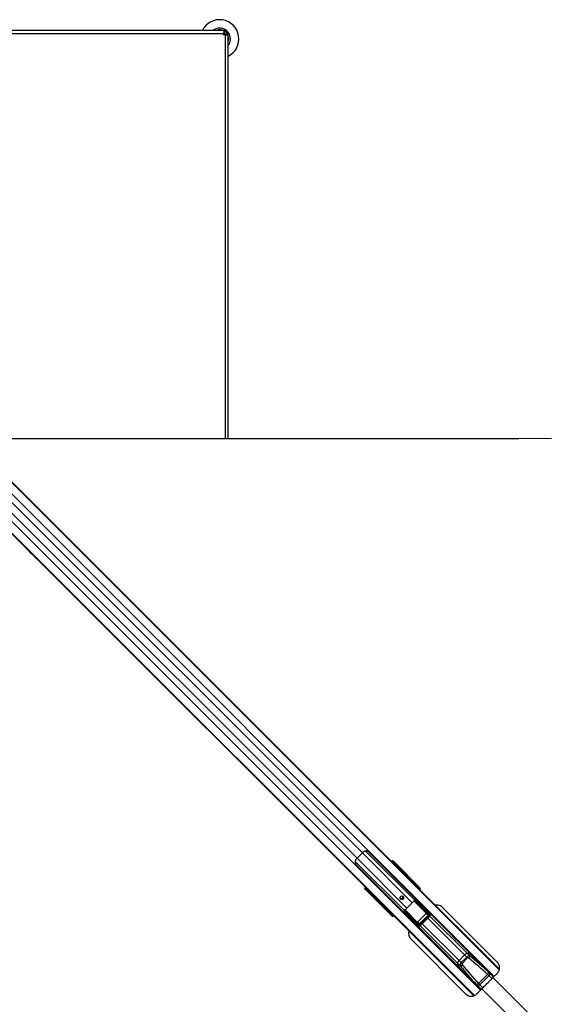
# Model space of a CAD drawing. Header units: millimetres. Extents: x 10 to 10348, y 8 to 8288.
# Tile 97 of 129: x 3797 to 4488, y 6999 to 8288. Entities that reach past the tile are written whole.
import ezdxf

# ---------------------------------------------------------------- set-up
doc = ezdxf.new("R2010")
doc.units = ezdxf.units.MM

msp = doc.modelspace()

# ---------------------------------------------------------------- linework, layer by layer
at = {"color": 7, "linetype": 'Continuous', "lineweight": 25}
for p, q in [((4064.27, 8273.66), (3167.1, 8273.66)), ((4064.27, 8273.66), (4064.27, 8271.66)), ((4066.87, 8273.66), (4064.27, 8273.66)), ((4066.87, 8273.66), (4066.87, 8271.66)), ((3167.69, 8269.66), (4063.69, 8269.66)), ((4063.69, 8267.66), (4063.69, 8269.66)), ((4065.69, 8267.66), (4063.69, 8267.66)), ((4066.87, 8271.66), (4064.27, 8271.66)), ((4067.69, 8270.84), (4069.69, 8270.84)), ((4067.69, 8270.84), (4067.69, 8268.24)), ((4069.69, 8268.24), (4067.69, 8268.24)), ((4069.69, 8270.84), (4069.69, 8268.24)), ((4069.69, 7739.13), (4069.69, 8268.24)), ((3729.93, 7739.35), (4299.62, 7169.67)), ((3695.99, 7705.41), (3807.63, 7593.78)), ((3807.63, 7593.78), (3810.88, 7590.52)), ((3810.88, 7590.52), (3812.77, 7588.64)), ((3810.88, 7590.52), (3812.77, 7588.64)), ((3812.77, 7588.64), (3818.14, 7583.26)), ((3818.14, 7583.26), (4266.1, 7135.31)), ((4245.2, 7197.11), (4238.24, 7190.14)), ((4416.97, 7034.99), (4253.6, 7198.36)), ((4236.99, 7181.74), (4400.36, 7018.37)), ((4284.61, 7187), (4285.95, 7185.66)), ((4285.86, 7186.05), (4284.61, 7187)), ((4286.55, 7183.8), (4285.92, 7184.28)), ((4285.95, 7185.66), (4286.57, 7185.19)), ((4310.35, 7160.38), (4287.67, 7183.06)), ((4288.49, 7183.41), (4319.63, 7152.27)), ((4288.73, 7183.38), (4320.51, 7151.6)), ((4299.62, 7169.67), (4301.77, 7167.51)), ((4301.77, 7167.51), (4308.45, 7160.84)), ((4307.23, 7161.78), (4309.88, 7158.93)), ((4307.23, 7161.78), (4309.39, 7159.62)), ((4308.45, 7160.84), (4309.53, 7159.76)), ((4309.39, 7159.62), (4309.64, 7159.37)), ((4309.39, 7159.62), (4309.69, 7159.3)), ((4309.53, 7159.76), (4424.41, 7044.87)), ((4309.69, 7159.3), (4309.64, 7159.37)), ((4309.64, 7159.37), (4310.72, 7158.29)), ((4313.83, 7156.32), (4310.51, 7160.33)), ((4310.9, 7158.02), (4310.72, 7158.29)), ((4311.2, 7160.35), (4314.51, 7156.34)), ((4315.05, 7155.81), (4312.69, 7158.78)), ((4312.73, 7158.72), (4312.69, 7158.78)), ((4315.08, 7155.77), (4312.73, 7158.72)), ((4314.16, 7155.64), (4313.71, 7156.08)), ((4314.69, 7155.11), (4314.16, 7155.64)), ((4314.51, 7156.34), (4315.05, 7155.81)), ((4314.67, 7154.62), (4314.92, 7154.87)), ((4315.08, 7155.77), (4315.05, 7155.81)), ((4317.82, 7152.28), (4315.5, 7155.09)), ((4316.25, 7155.04), (4318.51, 7152.3)), ((4319.01, 7151.81), (4317.42, 7153.8)), ((4317.46, 7153.76), (4317.42, 7153.8)), ((4319.04, 7151.77), (4317.46, 7153.76)), ((4317.57, 7151.9), (4317.71, 7152.04)), ((4317.57, 7151.9), (4318.02, 7151.45)), ((4317.71, 7152.04), (4318.16, 7151.59)), ((4318.16, 7151.59), (4318.02, 7151.45)), ((4318.64, 7151.11), (4318.16, 7151.59)), ((4318.51, 7152.3), (4319.01, 7151.81)), ((4319.01, 7151.81), (4319.04, 7151.77)), ((4319.63, 7152.27), (4320.51, 7151.6)), ((4249.68, 7149.4), (4248.35, 7150.73)), ((4249.29, 7149.49), (4248.35, 7150.73)), ((4250.16, 7148.77), (4249.68, 7149.4)), ((4251.06, 7149.43), (4251.54, 7148.8)), ((4283.07, 7115.72), (4251.94, 7146.85)), ((4251.96, 7146.61), (4283.74, 7114.83)), ((4252.28, 7147.67), (4274.97, 7124.99)), ((4318.02, 7151.45), (4318.5, 7150.97)), ((4318.5, 7150.97), (4318.64, 7151.11)), ((4318.74, 7150.73), (4318.88, 7150.87)), ((4266.1, 7135.31), (4268.25, 7133.16)), ((4268.25, 7133.16), (4274.56, 7126.84)), ((4276.38, 7125.46), (4273.96, 7127.72)), ((4273.96, 7127.72), (4277.11, 7124.57)), ((4274.56, 7126.84), (4275.64, 7125.76)), ((4275.64, 7125.76), (4391.12, 7010.29)), ((4310.38, 7131.93), (4303.42, 7124.96)), ((4331.17, 7116.61), (4313.95, 7133.83)), ((4314.19, 7134.3), (4331.41, 7117.08)), ((4332.51, 7117.08), (4315.18, 7134.37)), ((4316.48, 7134.49), (4333.44, 7117.57)), ((4324.18, 7127.45), (4331.22, 7120.42)), ((4421.84, 7053.85), (4349.94, 7125.94)), ((4279, 7120.83), (4275, 7124.15)), ((4275.01, 7124.84), (4279.02, 7121.52)), ((4276.56, 7122.66), (4279.54, 7120.29)), ((4276.56, 7122.66), (4276.63, 7122.61)), ((4276.62, 7122.61), (4279.58, 7120.26)), ((4277.11, 7124.57), (4277.3, 7124.45)), ((4279.54, 7120.29), (4279, 7120.83)), ((4279.26, 7121.63), (4279.71, 7121.18)), ((4279.71, 7121.18), (4280.24, 7120.66)), ((4280.26, 7119.84), (4283.06, 7117.52)), ((4283.04, 7116.84), (4280.31, 7119.1)), ((4280.47, 7120.42), (4280.73, 7120.68)), ((4281.54, 7117.92), (4283.54, 7116.34)), ((4281.58, 7117.89), (4283.58, 7116.3)), ((4283.54, 7116.34), (4283.04, 7116.84)), ((4283.74, 7114.83), (4283.07, 7115.72)), ((4283.3, 7117.64), (4283.44, 7117.78)), ((4283.75, 7117.19), (4283.3, 7117.64)), ((4283.89, 7117.33), (4283.44, 7117.78)), ((4283.89, 7117.33), (4283.75, 7117.19)), ((4283.75, 7117.19), (4284.24, 7116.7)), ((4284.38, 7116.84), (4283.89, 7117.33)), ((4284.24, 7116.7), (4284.38, 7116.84)), ((4284.47, 7116.47), (4284.61, 7116.61)), ((4284.61, 7116.61), (4284.7, 7116.71)), ((4300.61, 7120.05), (4300.71, 7121.17)), ((4317.78, 7101.91), (4300.86, 7118.87)), ((4300.98, 7120.16), (4318.26, 7102.84)), ((4318.27, 7103.93), (4301.05, 7121.15)), ((4301.51, 7121.4), (4318.73, 7104.17)), ((4317.36, 7106.64), (4328.7, 7117.98)), ((4328.81, 7117.87), (4317.47, 7106.53)), ((4319.6, 7103.97), (4331.37, 7115.74)), ((4331.58, 7115.53), (4319.81, 7103.76)), ((4319.84, 7102.71), (4332.63, 7115.51)), ((4320.78, 7101.77), (4333.57, 7114.56)), ((4328.7, 7117.98), (4328.81, 7117.87)), ((4328.78, 7118.6), (4331.17, 7116.61)), ((4331.37, 7115.74), (4328.81, 7117.87)), ((4330.89, 7121.07), (4330.73, 7120.91)), ((4330.9, 7121.06), (4330.74, 7120.9)), ((4333.44, 7117.57), (4331.22, 7120.42)), ((4331.37, 7115.74), (4331.58, 7115.53)), ((4333.65, 7117.33), (4331.45, 7120.16)), ((4361.79, 7089.81), (4331.48, 7120.13)), ((4307.9, 7111.16), (4314.92, 7104.12)), ((4314.43, 7104.61), (4314.27, 7104.45)), ((4314.44, 7104.6), (4314.28, 7104.44)), ((4314.92, 7104.12), (4317.78, 7101.91)), ((4315.18, 7103.89), (4318.01, 7101.7)), ((4315.21, 7103.87), (4345.53, 7073.55)), ((4318.73, 7104.17), (4316.75, 7106.56)), ((4317.36, 7106.64), (4317.47, 7106.53)), ((4317.47, 7106.53), (4319.6, 7103.97)), ((4319.6, 7103.97), (4319.81, 7103.76)), ((4308.55, 7084.55), (4380.45, 7012.45)), ((4308.56, 7084.54), (4308.55, 7084.55)), ((4308.56, 7084.54), (4380.47, 7012.44)), ((4389.1, 7062.5), (4369.21, 7082.39)), ((4352.95, 7066.13), (4372.84, 7046.24)), ((4371.62, 7056.53), (4378.82, 7063.72)), ((4381.63, 7060.91), (4378.82, 7063.72)), ((4385.96, 7062.11), (4382.26, 7065.81)), ((4412.69, 7038.78), (4388.01, 7063.45)), ((4373.23, 7049.38), (4369.53, 7053.08)), ((4374.44, 7053.71), (4371.62, 7056.53)), ((4374.44, 7053.71), (4381.63, 7060.91)), ((4375.57, 7052.58), (4374.44, 7053.71)), ((4382.76, 7059.78), (4375.57, 7052.58)), ((4382.76, 7059.78), (4381.63, 7060.91)), ((4396.57, 7022.65), (4371.89, 7047.33)), ((4397.08, 7026.48), (4408.86, 7038.26)), ((4410.63, 7036.53), (4398.81, 7024.71)), ((4416.67, 7034.8), (4412.69, 7038.78)), ((4415.96, 7033.98), (4421.77, 7039.74)), ((4380.47, 7012.44), (4380.45, 7012.45)), ((4380.47, 7012.44), (4382.93, 7010.72)), ((4394.52, 7012.49), (4401.32, 7019.35)), ((4400.54, 7018.68), (4396.57, 7022.65))]:
    msp.add_line(p, q, dxfattribs=at)
at = {"color": 8, "linetype": 'Continuous', "lineweight": 25}
for p, q in [((4065.69, 8267.66), (4065.69, 7739.13)), ((3721, 7732.24), (4417.61, 7035.62)), ((3729.54, 7738.96), (4424.24, 7044.26)), ((3729.8, 7739.21), (4307.23, 7161.78)), ((3696.38, 7705.8), (4391.68, 7010.5)), ((3703.11, 7714.35), (4399.72, 7017.73)), ((3696.13, 7705.55), (4273.96, 7127.72)), ((3745.27, 7697.04), (4245.2, 7197.11)), ((3738.31, 7690.08), (4238.24, 7190.14)), ((4245.2, 7197.11), (4310.38, 7131.93)), ((4249.19, 7199.7), (4313.7, 7135.19)), ((4235.64, 7186.16), (4300.16, 7121.64)), ((4238.24, 7190.14), (4303.42, 7124.96)), ((4285.98, 7183.3), (4286.55, 7183.8)), ((4287.67, 7183.06), (4286.9, 7182.38)), ((4309.7, 7159.59), (4310.35, 7160.38)), ((4310.49, 7160.31), (4309.8, 7159.49)), ((4310.72, 7158.29), (4424.35, 7044.66)), ((4313.46, 7155.83), (4313.71, 7156.08)), ((4314.16, 7155.64), (4313.9, 7155.38)), ((4314.43, 7154.85), (4314.69, 7155.11)), ((4314.92, 7154.87), (4314.69, 7155.11)), ((4314.8, 7154.48), (4315.37, 7155.16)), ((4315.5, 7155.09), (4314.91, 7154.38)), ((4315.47, 7155.26), (4315.18, 7155.55)), ((4251.54, 7148.8), (4252.04, 7149.36)), ((4252.96, 7148.44), (4252.28, 7147.67)), ((4318.5, 7150.97), (4318.74, 7150.73)), ((4318.64, 7151.11), (4318.88, 7150.87)), ((4318.7, 7150.58), (4318.71, 7150.59)), ((4328.66, 7118.37), (4312.63, 7134.4)), ((4312.83, 7134.55), (4328.78, 7118.6)), ((4313.65, 7135.06), (4314.17, 7134.64)), ((4274.97, 7124.99), (4275.75, 7125.65)), ((4275.86, 7125.54), (4275.04, 7124.86)), ((4277.11, 7124.57), (4391.32, 7010.36)), ((4279.26, 7121.63), (4279.52, 7121.89)), ((4279.58, 7120.26), (4279.54, 7120.29)), ((4279.96, 7121.44), (4279.71, 7121.18)), ((4279.79, 7120.16), (4280.09, 7119.87)), ((4280.19, 7119.98), (4280.86, 7120.54)), ((4280.24, 7120.66), (4280.49, 7120.91)), ((4280.47, 7120.42), (4280.24, 7120.66)), ((4280.97, 7120.44), (4280.26, 7119.84)), ((4283.58, 7116.3), (4283.54, 7116.34)), ((4284.47, 7116.47), (4284.24, 7116.7)), ((4284.61, 7116.61), (4284.38, 7116.84)), ((4284.75, 7116.63), (4284.76, 7116.64)), ((4300, 7119.86), (4300.65, 7119.37)), ((4316.75, 7106.56), (4300.81, 7122.5)), ((4300.98, 7122.68), (4316.98, 7106.68)), ((4333.57, 7114.56), (4332.63, 7115.51)), ((4333.54, 7114.53), (4382.26, 7065.81)), ((4320.78, 7101.77), (4319.84, 7102.71)), ((4320.81, 7101.8), (4369.53, 7053.08)), ((4323.58, 7104.57), (4371.62, 7056.53)), ((4330.77, 7111.76), (4378.82, 7063.72)), ((4410.64, 7036.59), (4414.58, 7032.65)), ((4398.76, 7024.71), (4402.7, 7020.77))]:
    msp.add_line(p, q, dxfattribs=at)
at = {"color": 7, "linetype": 'Continuous', "lineweight": 25, "flags": 128}
for points in [[(4064.84, 8267.66), (4064.59, 8267.95), (4063.69, 8268.81)], [(4492.47, 7739.34), (4449.64, 7739.31), (4406.8, 7739.29), (4363.97, 7739.27), (4321.14, 7739.25), (4278.3, 7739.23), (4235.47, 7739.21), (4192.64, 7739.19), (4149.8, 7739.17), (4106.97, 7739.15), (4064.14, 7739.13), (4021.31, 7739.11), (3978.47, 7739.09), (3935.64, 7739.07), (3892.81, 7739.05), (3849.97, 7739.03), (3807.14, 7739.01), (3764.31, 7738.99), (3736.1, 7738.98)], [(4288.49, 7183.41), (4288.43, 7183.44), (4288.36, 7183.44), (4288.27, 7183.43), (4288.16, 7183.39), (4288.04, 7183.33), (4287.92, 7183.26), (4287.8, 7183.17), (4287.67, 7183.06)], [(4251.94, 7146.85), (4251.91, 7146.91), (4251.9, 7146.99), (4251.92, 7147.08), (4251.96, 7147.18), (4252.01, 7147.3), (4252.09, 7147.42), (4252.18, 7147.55), (4252.28, 7147.67)], [(4295.15, 7136.66), (4294.65, 7137.43), (4294.49, 7138.36), (4294.7, 7139.29), (4295.25, 7140.09), (4296.05, 7140.64), (4296.99, 7140.86), (4297.91, 7140.7), (4298.68, 7140.2), (4299.18, 7139.43), (4299.34, 7138.5), (4299.13, 7137.57), (4298.58, 7136.77), (4297.78, 7136.22), (4296.84, 7136), (4295.92, 7136.16), (4295.15, 7136.66)], [(4369.21, 7082.39), (4369.21, 7082.4), (4368.45, 7083.12), (4367.23, 7084.28), (4365.73, 7085.71), (4364.95, 7086.47), (4364.2, 7087.21), (4363.51, 7087.91), (4362.89, 7088.55), (4361.98, 7089.53), (4361.6, 7089.98), (4361.79, 7089.81), (4361.79, 7089.81)], [(4345.53, 7073.55), (4345.53, 7073.55), (4345.37, 7073.74), (4345.82, 7073.36), (4346.79, 7072.45), (4347.43, 7071.84), (4348.14, 7071.14), (4348.88, 7070.39), (4349.64, 7069.61), (4351.06, 7068.11), (4352.22, 7066.89), (4352.95, 7066.13), (4352.95, 7066.13)]]:
    msp.add_lwpolyline(points, dxfattribs=at)
at = {"color": 8, "linetype": 'Continuous', "lineweight": 25, "flags": 128}
msp.add_lwpolyline([(4063.81, 8270.29), (4065.18, 8269.15), (4066.31, 8267.79)], dxfattribs=at)
at = {"color": 7, "linetype": 'Continuous', "lineweight": 25}
for centre, radius, start, end in [((4058.46, 8262.43), 25.21, 296.45121, 153.54879), ((4058.46, 8262.43), 14.18, 90, 127.61713), ((4058.46, 8262.43), 11.91, 70.58498, 109.41502), ((4058.46, 8262.43), 14.18, 322.38287, 90), ((4058.46, 8262.43), 9.83, 33.60963, 56.41895), ((4058.46, 8262.43), 11.91, 39.18077, 50.81923), ((4058.46, 8262.43), 11.91, 340.58498, 19.41502), ((4261.11, 7181.24), 22.47, 127.85779, 135.08241), ((4254.1, 7174.23), 22.47, 134.91759, 142.14221), ((4285.22, 7184.99), 0.99, 314.43581, 43.23993), ((4285.85, 7184.51), 0.99, 314.43773, 43.24156), ((4301.88, 7154.27), 9.29, 33.24235, 44.95654), ((4302.96, 7153.19), 9.29, 33.243, 44.95589), ((4310.62, 7160.72), 0.434, 231.72792, 251.74624), ((4310.61, 7160.71), 0.393, 232.74226, 255.22492), ((4311.24, 7160.41), 0.0808, 238.61384, 294.54236), ((4312.73, 7158.86), 0.0895, 240.88001, 298.90619), ((4314.18, 7155.98), 0.491, 47.34707, 136.11965), ((4315.64, 7155.5), 0.433, 231.71628, 251.75788), ((4316.01, 7155.66), 0.667, 217.04969, 229.04154), ((4316.29, 7155.14), 0.111, 245.66025, 306.31904), ((4317.47, 7153.91), 0.119, 247.04439, 308.19548), ((4318.18, 7151.94), 0.49, 47.34059, 136.13337), ((4250.36, 7150.12), 0.99, 226.76007, 315.56419), ((4250.83, 7149.49), 0.99, 226.75844, 315.56227), ((4296.28, 7138.92), 1.64, 169.33206, 318.57552), ((4296.24, 7139.11), 2.52, 237.66887, 32.33113), ((4296.41, 7139.06), 1.64, 311.94071, 100.15171), ((4281.12, 7133.41), 9.29, 225.04217, 236.62305), ((4282.2, 7132.34), 9.29, 225.04346, 236.75765), ((4289.28, 7153.05), 29.85, 314.96303, 320.39564), ((4314.34, 7134.16), 0.505, 108.68469, 219.92111), ((4314.49, 7133.85), 0.546, 123.97082, 181.3742), ((4315.13, 7134.51), 0.96, 172.41313, 192.66513), ((4315.91, 7134.34), 0.729, 147.16756, 177.56804), ((4315.82, 7134.43), 0.306, 26.51556, 60.37638), ((4274.63, 7124.74), 0.393, 14.77508, 37.25774), ((4274.63, 7124.72), 0.434, 18.25376, 38.27208), ((4274.93, 7124.1), 0.0808, 335.45764, 31.38616), ((4276.49, 7122.61), 0.0895, 331.09381, 29.11999), ((4279.36, 7121.17), 0.491, 133.88035, 222.65293), ((4279.68, 7119.34), 0.667, 40.95846, 52.95031), ((4279.85, 7119.71), 0.433, 18.24212, 38.28372), ((4280.21, 7119.05), 0.111, 323.68096, 24.33975), ((4281.43, 7117.88), 0.119, 321.80452, 22.95561), ((4283.4, 7117.17), 0.49, 133.86663, 222.65941), ((4301.01, 7119.44), 0.729, 92.43196, 122.83244), ((4300.92, 7119.52), 0.306, 209.62362, 243.48444), ((4301.19, 7121.01), 0.505, 50.07889, 161.31531), ((4300.84, 7120.22), 0.96, 77.33487, 97.58687), ((4301.5, 7120.85), 0.546, 88.6258, 146.02918), ((4282.29, 7146.06), 29.85, 309.60436, 315.03697), ((4328.51, 7118.59), 0.273, 304.03168, 1.31335), ((4331.72, 7116.62), 0.546, 124.00024, 181.34479), ((4333.41, 7116.47), 1.09, 88.73802, 146.07696), ((4316.75, 7106.84), 0.273, 268.68665, 325.96832), ((4318.87, 7101.93), 1.09, 123.92304, 181.26198), ((4318.72, 7103.63), 0.546, 88.65521, 145.99976), ((4383.38, 7060.1), 5.82, 101.0614, 141.51421), ((4380.3, 7052.83), 13.13, 54.01742, 81.40351), ((4380.74, 7054.02), 11.89, 38.44772, 82.66694), ((4380.6, 7063.25), 5.48, 315.52826, 348.01805), ((4375.25, 7051.97), 5.82, 128.48579, 168.9386), ((4382.52, 7055.05), 13.13, 188.59649, 215.98258), ((4381.45, 7054.68), 12.03, 187.60527, 231.28008), ((4372.1, 7054.74), 5.48, 281.98195, 314.47174), ((4406, 7045.25), 0.5, 45, 117.5424), ((4406.28, 7041.61), 4.23, 307.59395, 350.41496), ((4390.09, 7029.34), 0.5, 152.4576, 225), ((4393.73, 7029.06), 4.23, 279.58504, 322.40605)]:
    msp.add_arc(centre, radius, start, end, dxfattribs=at)
at = {"color": 8, "linetype": 'Continuous', "lineweight": 25}
for centre, radius, start, end in [((4319.52, 7151.44), 0.841, 82.28503, 139.93561), ((4314.57, 7146.43), 5.87, 41.25138, 45.15225), ((4283.91, 7115.83), 0.841, 130.06439, 187.71497), ((4288.92, 7120.77), 5.87, 224.84775, 228.74862)]:
    msp.add_arc(centre, radius, start, end, dxfattribs=at)
at = {"color": 7, "linetype": 'Continuous', "lineweight": 25}
for centre, major_axis, ratio, start_param, end_param in [((4282.52, 7184.84), (2.12, 2.12), 0.3332373, 0.0460032, 1.1020644), ((4287.86, 7184.06), (2.16, -2.09), 0.0437882, 1.198143, 2.7936891), ((4287.21, 7183.14), (0.785, -0.639), 0.2458274, 1.1617505, 2.7572966), ((4287.91, 7183.86), (1.44, -1.39), 0.0437882, 1.198143, 2.7936891), ((4243.05, 7113.1), (111.12, -111.12), 0.5090905, 1.5009832, 1.5707963), ((4245.2, 7110.94), (111.12, -111.12), 0.5090905, 1.5009832, 1.5707963), ((4250.5, 7152.82), (2.12, 2.12), 0.3332373, 2.0395283, 3.0955894), ((4310.09, 7158.83), (-0.84, 0.881), 0.0657772, 1.3924264, 3.4878285), ((4309.73, 7160.76), (0.707, 0.707), 0.7189668, 4.8869219, 4.9129515), ((4309.9, 7160.59), (0.884, 0.884), 0.5038084, 4.8869219, 4.9129515), ((4340.23, 7129.9), (-35.43, 37.2), 0.0008553, 0.6112874, 0.6811213), ((4340.41, 7130.07), (-35.61, 37.02), 0.0006506, 0.6130152, 0.6828491), ((4313.65, 7156.15), (0.177, 0.177), 0.3707577, 4.712389, 6.2482787), ((4313.97, 7155.82), (0.53, 0.53), 0.3488464, 4.712389, 6.2482787), ((4314.51, 7155.28), (0.53, 0.53), 0.3269351, 4.712389, 6.2482787), ((4316.03, 7154.47), (-0.53, 0.807), 0.7739721, 0.0350654, 0.2290661), ((4315.99, 7154.56), (-0.412, 0.606), 0.6786266, 0.0317964, 0.2257971), ((4340.23, 7129.9), (-35.43, 37.2), 0.0008553, 0.8280151, 0.8721642), ((4340.41, 7130.07), (-35.61, 37.02), 0.0006506, 0.8297429, 0.873892), ((4317.64, 7152.11), (0.177, 0.177), 0.3707577, 4.712389, 6.2482787), ((4317.97, 7151.78), (0.53, 0.53), 0.3488464, 4.712389, 6.2482787), ((4318.47, 7151.28), (0.53, 0.53), 0.3269351, 4.712389, 6.2482787), ((4318.18, 7150.88), (1.64, 1.17), 0.9315113, 4.8646233, 6.4365756), ((4319, 7150.26), (1.85, 0.87), 0.9070391, 5.0270761, 6.5990284), ((4251.29, 7147.49), (-2.09, 2.16), 0.0437882, 0.3479035, 1.9434496), ((4251.49, 7147.44), (-1.39, 1.44), 0.0437882, 0.3479035, 1.9434496), ((4252.2, 7148.13), (-0.639, 0.785), 0.2458274, 0.3842961, 1.9798422), ((4322.67, 7191.87), (110.67, -110.67), 0.511129, 4.712389, 4.7822022), ((4324.82, 7189.73), (110.67, -110.67), 0.511129, 4.712389, 4.7813953), ((4284.15, 7157.57), (41.6, -33.9), 0.0110023, 0.7814777, 0.8206809), ((4315.65, 7130.66), (-2.88, 2.88), 0.8216782, 5.5267292, 5.8030992), ((4333.89, 7119.05), (95.89, -95.53), 0.0067116, 4.5393487, 4.6176246), ((4274.59, 7125.61), (0.707, 0.707), 0.7189668, 4.5118264, 4.5378561), ((4305.44, 7095.11), (37.2, -35.43), 0.0008553, 2.4604714, 2.5303052), ((4305.27, 7094.93), (37.02, -35.61), 0.0006506, 2.4587436, 2.5285774), ((4274.75, 7125.45), (0.884, 0.884), 0.5038084, 4.5118264, 4.5378561), ((4276.49, 7125.26), (0.881, -0.84), 0.0657772, 5.9369495, 8.0344472), ((4279.52, 7121.37), (0.53, 0.53), 0.3488464, 3.1764992, 4.712389), ((4279.19, 7121.7), (0.177, 0.177), 0.3707577, 3.1764992, 4.712389), ((4280.06, 7120.83), (0.53, 0.53), 0.3269351, 3.1764992, 4.712389), ((4280.88, 7119.32), (0.807, -0.53), 0.7739721, 2.9125265, 3.1065273), ((4280.79, 7119.35), (0.606, -0.412), 0.6786266, 2.9157956, 3.1097963), ((4305.27, 7094.93), (37.02, -35.61), 0.0006506, 2.2677006, 2.3118497), ((4305.44, 7095.11), (37.2, -35.43), 0.0008553, 2.2694285, 2.3135775), ((4283.56, 7117.37), (0.53, 0.53), 0.3488464, 3.1764992, 4.712389), ((4283.24, 7117.7), (0.177, 0.177), 0.3707577, 3.1764992, 4.712389), ((4284.46, 7117.16), (1.17, 1.64), 0.9315113, 2.9882024, 4.5601547), ((4284.06, 7116.87), (0.53, 0.53), 0.3269351, 3.1764992, 4.712389), ((4285.09, 7116.34), (0.87, 1.85), 0.9070391, 2.8257495, 4.3977018), ((4316.3, 7101.45), (-95.53, 95.89), 0.0067116, 4.8071533, 4.8854516), ((4277.77, 7151.19), (-33.9, 41.6), 0.0110023, 2.3209117, 2.3601149), ((4304.69, 7119.7), (-2.88, 2.88), 0.8216782, 0.4800861, 0.7564561), ((4328.48, 7118.2), (0.236, -0.207), 0.7970868, 6.2312804, 7.7723944), ((4328.42, 7118.25), (0.405, -0.365), 0.9161681, 6.2413135, 7.7824275), ((4330.79, 7116.28), (0.597, -0.518), 0.6325845, 6.2301257, 7.7712397), ((4329.85, 7118.96), (-1.51, 1.79), 0.8546341, 4.6645809, 4.8131707), ((4330.68, 7116.39), (0.943, -0.827), 0.7970868, 6.2312804, 7.7723944), ((4331.82, 7116.35), (-0.754, 0.894), 0.8546341, 3.2142689, 4.8131707), ((4332.06, 7116.12), (-1.4, 1.6), 0.940187, 3.2009254, 4.7998272), ((4316.38, 7105.49), (1.79, -1.51), 0.8546341, 4.6116072, 4.7601971), ((4317.09, 7106.93), (-0.365, 0.405), 0.9161681, 1.6423505, 3.1834644), ((4317.15, 7106.87), (-0.207, 0.236), 0.7970868, 1.6523835, 3.1934975), ((4319.23, 7103.29), (1.6, -1.4), 0.940187, 4.6249508, 6.2238526), ((4318.99, 7103.52), (0.894, -0.754), 0.8546341, 4.6116072, 6.210509), ((4318.95, 7104.67), (-0.827, 0.943), 0.7970868, 1.6523835, 3.1934975), ((4319.07, 7104.55), (-0.518, 0.597), 0.6325845, 1.6535383, 3.1946523), ((4383.61, 7058.93), (2.83, 2.83), 0.6985117, 0.2090536, 1.5707963), ((4337.69, 6951.53), (150.12, -150.12), 0.5408496, 1.6261864, 1.77985), ((4376.41, 7051.74), (2.83, 2.83), 0.6985117, 1.5707963, 2.932539), ((4483.82, 7097.65), (150.12, -150.12), 0.5408496, 4.5033353, 4.6569989), ((4376.9, 7051.25), (1.34, -1.34), 0.5289703, 3.1415927, 4.5033353), ((4484.31, 7097.16), (149.48, -149.48), 0.5289703, 4.5033353, 4.6569989), ((4384.1, 7058.44), (1.34, -1.34), 0.5289703, 1.77985, 3.1415927), ((4338.18, 6951.04), (149.48, -149.48), 0.5289703, 1.6261864, 1.77985)]:
    msp.add_ellipse(centre, major_axis=major_axis, ratio=ratio, start_param=start_param, end_param=end_param, dxfattribs=at)
at = {"color": 8, "linetype": 'Continuous', "lineweight": 25}
for centre, major_axis, ratio, start_param, end_param in [((4283.86, 7183.51), (2.12, 2.12), 0.3331675, 0.0458656, 1.1027988), ((4284.53, 7182.85), (1.41, 1.41), 0.3332373, 0.0460032, 0.8278434), ((4317.5, 7151.97), (0.177, 0.177), 0.3707577, 4.158029, 4.712389), ((4251.83, 7151.48), (2.12, 2.12), 0.3331675, 2.0387938, 3.0957271), ((4252.5, 7150.82), (1.41, 1.41), 0.3332373, 2.3137493, 3.0955894), ((4318.05, 7151.25), (0.923, 0.434), 0.9070391, 5.0270761, 5.5756231), ((4325.06, 7124.26), (-14.06, 17.25), 0.0111298, 0.8672635, 0.9272648), ((4283.38, 7117.84), (0.177, 0.177), 0.3707577, 4.712389, 5.266749), ((4284.09, 7117.29), (0.434, 0.923), 0.9070391, 4.0751234, 4.3977018), ((4311.08, 7110.28), (17.25, -14.06), 0.0111298, 2.2143278, 2.2743292)]:
    msp.add_ellipse(centre, major_axis=major_axis, ratio=ratio, start_param=start_param, end_param=end_param, dxfattribs=at)
at = {"color": 7, "linetype": 'Continuous', "lineweight": 25}
for points, knots in [([(4064.27, 8273.66), (4064.25, 8273.6), (4064.22, 8273.52), (4064.09, 8273.02), (4063.98, 8272.5), (4063.87, 8271.87), (4063.74, 8270.94), (4063.71, 8270.16), (4063.69, 8269.66)], [0, 0, 0, 0, 0.2411673, 0.3695115, 0.4999952, 0.630486, 0.7588329, 1, 1, 1, 1]), ([(4064.27, 8271.66), (4064.27, 8271.65), (4064.26, 8271.63), (4064.16, 8271.48), (4063.98, 8271.11), (4063.8, 8270.54), (4063.71, 8270.04), (4063.69, 8269.78), (4063.69, 8269.66)], [0, 0, 0, 0, 0.1166561, 0.2403641, 0.4999962, 0.7596309, 0.8833353, 1, 1, 1, 1]), ([(4063.69, 8269.24), (4063.87, 8268.92), (4064.12, 8268.5), (4064.38, 8268.05), (4064.44, 8267.94)], [0, 0, 0, 0, 0.7549419, 1, 1, 1, 1]), ([(4065.69, 8267.66), (4065.81, 8267.66), (4066.07, 8267.67), (4066.58, 8267.77), (4067.14, 8267.95), (4067.52, 8268.13), (4067.67, 8268.22), (4067.68, 8268.24), (4067.69, 8268.24)], [0, 0, 0, 0, 0.1166647, 0.2403691, 0.5000038, 0.7596359, 0.8833439, 1, 1, 1, 1]), ([(4065.69, 8267.66), (4066.2, 8267.68), (4066.98, 8267.71), (4067.91, 8267.84), (4068.54, 8267.95), (4069.05, 8268.06), (4069.55, 8268.19), (4069.63, 8268.22), (4069.69, 8268.24)], [0, 0, 0, 0, 0.24116709, 0.36951396, 0.5000048, 0.63048853, 0.75883272, 1, 1, 1, 1]), ([(3818.14, 7583.26), (3818.15, 7583.25), (3818.16, 7583.24), (3818.17, 7583.23), (3818.18, 7583.23), (3818.18, 7583.22), (3818.19, 7583.22), (3818.22, 7583.19), (3818.32, 7583.09), (3818.32, 7583.12), (3817.96, 7583.54), (3817.27, 7584.29), (3816.32, 7585.27), (3815.21, 7586.38), (3813.7, 7587.85), (3811.85, 7589.67), (3809.77, 7591.73), (3807.96, 7593.58), (3806.96, 7594.65), (3806.45, 7595.19)], [0, 0, 0, 0, 0.00445046, 0.00667202, 0.00778577, 0.00806686, 0.00917886, 0.01362811, 0.0314451, 0.10162333, 0.17182414, 0.24114838, 0.31009803, 0.38313271, 0.45820769, 0.59476704, 0.73345852, 0.86467204, 1, 1, 1, 1]), ([(3806.45, 7595.19), (3806.98, 7594.61), (3808.05, 7593.45), (3809.76, 7591.7), (3811.12, 7590.32), (3811.87, 7589.57), (3812.32, 7589.13), (3812.55, 7588.9), (3812.66, 7588.79)], [0, 0, 0, 0, 0.3257348, 0.6504627, 0.8229686, 0.9110798, 0.9554594, 1, 1, 1, 1]), ([(3812.66, 7588.79), (3811.83, 7589.61), (3810.15, 7591.27), (3808.47, 7592.93), (3807.63, 7593.78)], [0, 0, 0, 0, 0.4948472, 1, 1, 1, 1]), ([(3816.73, 7584.69), (3816.72, 7584.71), (3816.69, 7584.74), (3816.66, 7584.76), (3816.66, 7584.76), (3816.71, 7584.7), (3816.84, 7584.57), (3817.01, 7584.4), (3817.15, 7584.26), (3817.23, 7584.17), (3817.3, 7584.11), (3817.33, 7584.08), (3817.35, 7584.06)], [0, 0, 0, 0, 0.0543981, 0.108795, 0.182974, 0.3048036, 0.5225229, 0.7535826, 0.8287066, 0.904451, 0.9589909, 1, 1, 1, 1]), ([(3817.35, 7584.06), (3817.36, 7584.05), (3817.39, 7584.02), (3817.42, 7583.99), (3817.42, 7583.99), (3817.37, 7584.05), (3817.24, 7584.18), (3817.08, 7584.35), (3816.93, 7584.49), (3816.85, 7584.58), (3816.78, 7584.64), (3816.75, 7584.68), (3816.73, 7584.69)], [0, 0, 0, 0, 0.0540524, 0.108131, 0.1815058, 0.3019577, 0.518426, 0.7487649, 0.8245136, 0.9008349, 0.9551954, 1, 1, 1, 1]), ([(4253.6, 7198.36), (4253.41, 7198.53), (4252.96, 7198.92), (4251.89, 7199.48), (4250.47, 7199.85), (4248.78, 7199.82), (4247.8, 7199.26), (4247.32, 7198.98)], [0, 0, 0, 0, 0.10962305, 0.25673225, 0.49978733, 0.75517525, 1, 1, 1, 1]), ([(4236.36, 7188.02), (4236.11, 7187.61), (4235.62, 7186.79), (4235.47, 7185.27), (4235.71, 7183.89), (4236.2, 7182.77), (4236.63, 7182.12), (4236.9, 7181.83), (4236.99, 7181.74)], [0, 0, 0, 0, 0.21292684, 0.42460684, 0.67676902, 0.83003001, 0.94448824, 1, 1, 1, 1]), ([(4310.37, 7160.4), (4310.38, 7160.41), (4310.42, 7160.47), (4310.53, 7160.55), (4310.7, 7160.61), (4310.85, 7160.61), (4311.01, 7160.55), (4311.15, 7160.46), (4311.23, 7160.38), (4311.27, 7160.34)], [0, 0, 0, 0, 0.0323747, 0.2220528, 0.3811734, 0.5433686, 0.6727883, 0.8347238, 1, 1, 1, 1]), ([(4311.2, 7160.35), (4311.17, 7160.38), (4311.12, 7160.43), (4311.04, 7160.48), (4310.97, 7160.51), (4310.93, 7160.52), (4310.85, 7160.53), (4310.76, 7160.52), (4310.64, 7160.47), (4310.55, 7160.39), (4310.51, 7160.34), (4310.51, 7160.33)], [0, 0, 0, 0, 0.16555139, 0.28359366, 0.31493456, 0.41352201, 0.43341164, 0.59289969, 0.76047076, 0.96518896, 1, 1, 1, 1]), ([(4314.92, 7154.87), (4314.96, 7154.91), (4315.05, 7155.02), (4315.16, 7155.19), (4315.21, 7155.4), (4315.19, 7155.6), (4315.12, 7155.71), (4315.08, 7155.77)], [0, 0, 0, 0, 0.1521038, 0.419073, 0.6235773, 0.7983458, 1, 1, 1, 1]), ([(4315.47, 7155.26), (4315.53, 7155.29), (4315.63, 7155.34), (4315.82, 7155.36), (4316.01, 7155.31), (4316.2, 7155.2), (4316.3, 7155.1), (4316.36, 7155.05)], [0, 0, 0, 0, 0.1837112, 0.3577473, 0.5458968, 0.746184, 1, 1, 1, 1]), ([(4316.25, 7155.04), (4316.2, 7155.08), (4316.13, 7155.15), (4315.98, 7155.23), (4315.84, 7155.26), (4315.69, 7155.23), (4315.61, 7155.18), (4315.57, 7155.16)], [0, 0, 0, 0, 0.2617141, 0.4547682, 0.6342326, 0.8078344, 1, 1, 1, 1]), ([(4318.88, 7150.87), (4318.91, 7150.91), (4319.01, 7151.02), (4319.12, 7151.19), (4319.16, 7151.4), (4319.14, 7151.6), (4319.08, 7151.71), (4319.04, 7151.77)], [0, 0, 0, 0, 0.1521084, 0.4191058, 0.6235908, 0.7983903, 1, 1, 1, 1]), ([(4318.64, 7150.65), (4318.65, 7150.66), (4318.69, 7150.69), (4318.72, 7150.72), (4318.74, 7150.73)], [0, 0, 0, 0, 0.4771301, 1, 1, 1, 1]), ([(4313.7, 7135.19), (4313.34, 7134.96), (4312.83, 7134.65), (4312.4, 7134.16), (4312.28, 7134.02)], [0, 0, 0, 0, 0.7201311, 1, 1, 1, 1]), ([(4317.93, 7134.04), (4317.92, 7134.04), (4317.71, 7134.25), (4317.11, 7134.76), (4316.09, 7135.28), (4315.02, 7135.47), (4314.23, 7135.41), (4313.87, 7135.26), (4313.7, 7135.19)], [0, 0, 0, 0, 0.0026711, 0.1953623, 0.5071635, 0.7219567, 0.8748669, 1, 1, 1, 1]), ([(4314.17, 7134.64), (4314.38, 7134.67), (4314.75, 7134.75), (4315.12, 7134.74), (4315.3, 7134.73)], [0, 0, 0, 0, 0.544714, 1, 1, 1, 1]), ([(4316.1, 7134.56), (4316.04, 7134.56), (4315.93, 7134.54), (4315.67, 7134.49), (4315.4, 7134.43), (4315.23, 7134.38), (4315.18, 7134.37)], [0, 0, 0, 0, 0.2055451, 0.4343975, 0.8552683, 1, 1, 1, 1]), ([(4315.3, 7134.73), (4315.43, 7134.73), (4315.62, 7134.71), (4315.85, 7134.7), (4315.94, 7134.7), (4315.97, 7134.69)], [0, 0, 0, 0, 0.5928021, 0.815819, 1, 1, 1, 1]), ([(4316.48, 7134.49), (4316.47, 7134.49), (4316.42, 7134.54), (4316.27, 7134.64), (4316.08, 7134.67), (4315.97, 7134.69)], [0, 0, 0, 0, 0.0107682, 0.4125327, 1, 1, 1, 1]), ([(4316.48, 7134.49), (4316.48, 7134.49), (4316.44, 7134.52), (4316.33, 7134.58), (4316.19, 7134.57), (4316.1, 7134.56)], [0, 0, 0, 0, 0.0107716, 0.4125656, 1, 1, 1, 1]), ([(4349.94, 7125.94), (4349.11, 7126.64), (4347.45, 7128.03), (4344.26, 7128.88), (4341.88, 7129.02), (4340.8, 7128.61), (4340.71, 7128.58)], [0, 0, 0, 0, 0.3276563, 0.6559713, 0.9699596, 1, 1, 1, 1]), ([(4347.52, 7127.69), (4347.46, 7127.73), (4346.54, 7128.41), (4344.24, 7128.82), (4341.9, 7129.01), (4340.81, 7128.61), (4340.72, 7128.57)], [0, 0, 0, 0, 0.03073816, 0.50366708, 0.95597096, 1, 1, 1, 1]), ([(4275, 7124.07), (4274.96, 7124.11), (4274.89, 7124.19), (4274.8, 7124.32), (4274.74, 7124.47), (4274.73, 7124.63), (4274.77, 7124.75), (4274.83, 7124.87), (4274.89, 7124.93), (4274.95, 7124.97)], [0, 0, 0, 0, 0.1677448, 0.3094259, 0.4421175, 0.5973792, 0.7692473, 0.800222, 1, 1, 1, 1]), ([(4275.01, 7124.84), (4274.97, 7124.8), (4274.88, 7124.72), (4274.82, 7124.58), (4274.81, 7124.45), (4274.83, 7124.38), (4274.86, 7124.31), (4274.88, 7124.28), (4274.93, 7124.21), (4274.97, 7124.18), (4275, 7124.15)], [0, 0, 0, 0, 0.21583621, 0.42893501, 0.58019146, 0.68620124, 0.70103687, 0.813415, 0.83197076, 1, 1, 1, 1]), ([(4279.58, 7120.26), (4279.64, 7120.22), (4279.74, 7120.16), (4279.91, 7120.14), (4280.05, 7120.16), (4280.2, 7120.22), (4280.34, 7120.3), (4280.43, 7120.39), (4280.47, 7120.42)], [0, 0, 0, 0, 0.1998428, 0.3511155, 0.4935383, 0.6444595, 0.8490313, 1, 1, 1, 1]), ([(4280.3, 7118.99), (4280.25, 7119.03), (4280.17, 7119.12), (4280.06, 7119.28), (4279.99, 7119.48), (4279.99, 7119.69), (4280.06, 7119.81), (4280.09, 7119.87)], [0, 0, 0, 0, 0.189703, 0.3880055, 0.5975551, 0.8043904, 1, 1, 1, 1]), ([(4280.19, 7119.77), (4280.16, 7119.73), (4280.11, 7119.65), (4280.09, 7119.54), (4280.1, 7119.44), (4280.11, 7119.38), (4280.15, 7119.29), (4280.21, 7119.19), (4280.28, 7119.13), (4280.31, 7119.1)], [0, 0, 0, 0, 0.2040188, 0.3683579, 0.4089608, 0.5625717, 0.608527, 0.802719, 1, 1, 1, 1]), ([(4283.58, 7116.3), (4283.63, 7116.27), (4283.74, 7116.2), (4283.91, 7116.18), (4284.05, 7116.2), (4284.2, 7116.26), (4284.34, 7116.35), (4284.43, 7116.43), (4284.47, 7116.47)], [0, 0, 0, 0, 0.1998284, 0.3510584, 0.4935485, 0.6444344, 0.8490447, 1, 1, 1, 1]), ([(4300.16, 7121.64), (4300.09, 7121.48), (4299.93, 7121.11), (4299.87, 7120.32), (4300.07, 7119.25), (4300.59, 7118.24), (4301.09, 7117.64), (4301.31, 7117.42), (4301.31, 7117.42)], [0, 0, 0, 0, 0.1251331, 0.2780433, 0.4928365, 0.8046377, 0.9973289, 1, 1, 1, 1]), ([(4301.32, 7123.06), (4300.99, 7122.74), (4300.52, 7122.29), (4300.24, 7121.78), (4300.16, 7121.64)], [0, 0, 0, 0, 0.7198592, 1, 1, 1, 1]), ([(4300.65, 7119.37), (4300.65, 7119.41), (4300.65, 7119.49), (4300.63, 7119.72), (4300.62, 7119.91), (4300.61, 7120.05)], [0, 0, 0, 0, 0.184181, 0.4071979, 1, 1, 1, 1]), ([(4300.86, 7118.87), (4300.86, 7118.87), (4300.81, 7118.92), (4300.7, 7119.08), (4300.67, 7119.26), (4300.65, 7119.37)], [0, 0, 0, 0, 0.0107672, 0.4231691, 1, 1, 1, 1]), ([(4300.86, 7118.87), (4300.86, 7118.87), (4300.83, 7118.91), (4300.77, 7119.01), (4300.78, 7119.16), (4300.78, 7119.25)], [0, 0, 0, 0, 0.0107707, 0.4230971, 1, 1, 1, 1]), ([(4300.98, 7120.16), (4300.94, 7120.03), (4300.89, 7119.84), (4300.84, 7119.59), (4300.81, 7119.41), (4300.79, 7119.3), (4300.78, 7119.25)], [0, 0, 0, 0, 0.425555, 0.5656596, 0.7944819, 1, 1, 1, 1]), ([(4306.37, 7095.04), (4306.11, 7094.34), (4305.49, 7092.65), (4305.67, 7089.73), (4306.66, 7086.78), (4307.93, 7085.28), (4308.55, 7084.55)], [0, 0, 0, 0, 0.1934938, 0.4701463, 0.7417983, 1, 1, 1, 1]), ([(4306.38, 7095.02), (4306.12, 7094.33), (4305.5, 7092.64), (4305.69, 7089.72), (4306.67, 7086.77), (4307.94, 7085.27), (4308.56, 7084.54)], [0, 0, 0, 0, 0.193119, 0.4698999, 0.7416781, 1, 1, 1, 1]), ([(4421.77, 7039.74), (4422.52, 7040.66), (4424.01, 7042.49), (4424.88, 7045.93), (4424.66, 7048.89), (4423.81, 7051.15), (4422.94, 7052.65), (4422.18, 7053.48), (4421.84, 7053.85)], [0, 0, 0, 0, 0.2202761, 0.4401317, 0.6705499, 0.7881798, 0.9057784, 1, 1, 1, 1]), ([(4408.86, 7038.26), (4409.11, 7038.04), (4409.6, 7037.58), (4410.21, 7036.98), (4410.52, 7036.65), (4410.63, 7036.53)], [0, 0, 0, 0, 0.3876482, 0.7751349, 1, 1, 1, 1]), ([(4410.45, 7040.91), (4410.94, 7040.44), (4411.78, 7039.65), (4412.57, 7038.85), (4412.9, 7038.53)], [0, 0, 0, 0, 0.5844283, 1, 1, 1, 1]), ([(4410.63, 7036.53), (4410.63, 7036.54), (4410.63, 7036.55), (4410.64, 7036.57), (4410.64, 7036.59)], [0, 0, 0, 0, 0.1856598, 1, 1, 1, 1]), ([(4412.9, 7038.53), (4412.95, 7038.47), (4413.05, 7038.35), (4413.07, 7038.25), (4412.89, 7038.19), (4412.45, 7038.08), (4411.79, 7037.75), (4411.21, 7037.32), (4410.84, 7036.93), (4410.7, 7036.74), (4410.65, 7036.63), (4410.64, 7036.59), (4410.64, 7036.59)], [0, 0, 0, 0, 0.0784371, 0.1573649, 0.2633842, 0.4441685, 0.6334372, 0.8440814, 0.9267976, 0.9725308, 0.9949761, 1, 1, 1, 1]), ([(4412.69, 7038.78), (4412.68, 7038.79), (4412.65, 7038.82), (4412.61, 7038.85), (4412.58, 7038.88), (4412.57, 7038.89), (4412.56, 7038.9), (4412.55, 7038.91), (4412.55, 7038.91), (4412.57, 7038.89), (4412.68, 7038.77), (4412.8, 7038.63), (4412.9, 7038.53)], [0, 0, 0, 0, 0.0517522, 0.1058819, 0.1270606, 0.1483736, 0.1632145, 0.1779751, 0.2009826, 0.2568254, 0.4601505, 1, 1, 1, 1]), ([(4394.44, 7024.89), (4394.9, 7024.41), (4395.7, 7023.57), (4396.49, 7022.78), (4396.82, 7022.45)], [0, 0, 0, 0, 0.5844283, 1, 1, 1, 1]), ([(4396.57, 7022.65), (4396.55, 7022.67), (4396.53, 7022.7), (4396.49, 7022.73), (4396.46, 7022.76), (4396.45, 7022.77), (4396.44, 7022.79), (4396.43, 7022.79), (4396.43, 7022.8), (4396.46, 7022.78), (4396.58, 7022.67), (4396.72, 7022.54), (4396.82, 7022.45)], [0, 0, 0, 0, 0.0517522, 0.1058819, 0.1270606, 0.1483736, 0.1632145, 0.1779751, 0.2009826, 0.2568254, 0.4601505, 1, 1, 1, 1]), ([(4396.82, 7022.45), (4396.88, 7022.4), (4396.99, 7022.3), (4397.09, 7022.28), (4397.15, 7022.46), (4397.27, 7022.89), (4397.59, 7023.55), (4398.03, 7024.14), (4398.42, 7024.5), (4398.61, 7024.64), (4398.71, 7024.7), (4398.75, 7024.71), (4398.76, 7024.71)], [0, 0, 0, 0, 0.0784371, 0.1573649, 0.2633842, 0.4441685, 0.6334372, 0.8440814, 0.9267976, 0.9725308, 0.9949761, 1, 1, 1, 1]), ([(4397.08, 7026.48), (4397.31, 7026.24), (4397.76, 7025.74), (4398.37, 7025.13), (4398.69, 7024.83), (4398.81, 7024.71)], [0, 0, 0, 0, 0.3876482, 0.7751349, 1, 1, 1, 1]), ([(4398.81, 7024.71), (4398.81, 7024.71), (4398.79, 7024.71), (4398.77, 7024.71), (4398.76, 7024.71)], [0, 0, 0, 0, 0.1856598, 1, 1, 1, 1]), ([(4401.32, 7019.35), (4402.79, 7020.82), (4405.77, 7023.82), (4409.79, 7027.84), (4413.21, 7031.25), (4415.04, 7033.07), (4415.96, 7033.98)], [0, 0, 0, 0, 0.3052572, 0.6193667, 0.8086602, 1, 1, 1, 1]), ([(4380.45, 7012.45), (4381.37, 7011.71), (4383.2, 7010.22), (4386.66, 7009.38), (4389.62, 7009.64), (4391.88, 7010.52), (4393.35, 7011.41), (4394.16, 7012.16), (4394.52, 7012.49)], [0, 0, 0, 0, 0.2221298, 0.4438675, 0.6751184, 0.792237, 0.909317, 1, 1, 1, 1])]:
    msp.add_open_spline(points, degree=3, knots=knots, dxfattribs=at)
at = {"color": 8, "linetype": 'Continuous', "lineweight": 25}
for points, knots in [([(4312.77, 7158.78), (4312.8, 7158.75), (4312.91, 7158.62), (4313.03, 7158.46), (4313.08, 7158.31), (4313.09, 7158.28)], [0, 0, 0, 0, 0.16020952, 0.84471607, 1, 1, 1, 1]), ([(4317.54, 7153.82), (4317.56, 7153.79), (4317.68, 7153.66), (4317.81, 7153.48), (4317.86, 7153.29), (4317.87, 7153.24)], [0, 0, 0, 0, 0.1380925, 0.7551631, 1, 1, 1, 1]), ([(4315.97, 7134.69), (4315.86, 7134.84), (4315.7, 7135.06), (4315.54, 7135.27), (4315.48, 7135.34)], [0, 0, 0, 0, 0.6751454, 1, 1, 1, 1]), ([(4277.03, 7122.29), (4276.96, 7122.31), (4276.79, 7122.37), (4276.65, 7122.49), (4276.56, 7122.57)], [0, 0, 0, 0, 0.4026011, 1, 1, 1, 1]), ([(4282.09, 7117.48), (4281.99, 7117.51), (4281.79, 7117.58), (4281.61, 7117.73), (4281.53, 7117.8)], [0, 0, 0, 0, 0.4952204, 1, 1, 1, 1]), ([(4300.71, 7121.17), (4300.63, 7121.27), (4300.49, 7121.44), (4300.35, 7121.62), (4300.28, 7121.7)], [0, 0, 0, 0, 0.5543349, 1, 1, 1, 1]), ([(4415.96, 7033.98), (4514.44, 6935.32), (4663.42, 6786.07), (4811.79, 6636.36), (4862.07, 6585.62)], [0, 0, 0, 0, 0.6610552, 1, 1, 1, 1]), ([(4849.56, 6573.33), (4798.86, 6623.58), (4649.19, 6771.91), (4499.98, 6920.86), (4401.32, 7019.35)], [0, 0, 0, 0, 0.3387683, 1, 1, 1, 1])]:
    msp.add_open_spline(points, degree=3, knots=knots, dxfattribs=at)

doc.saveas('drawing.dxf')
